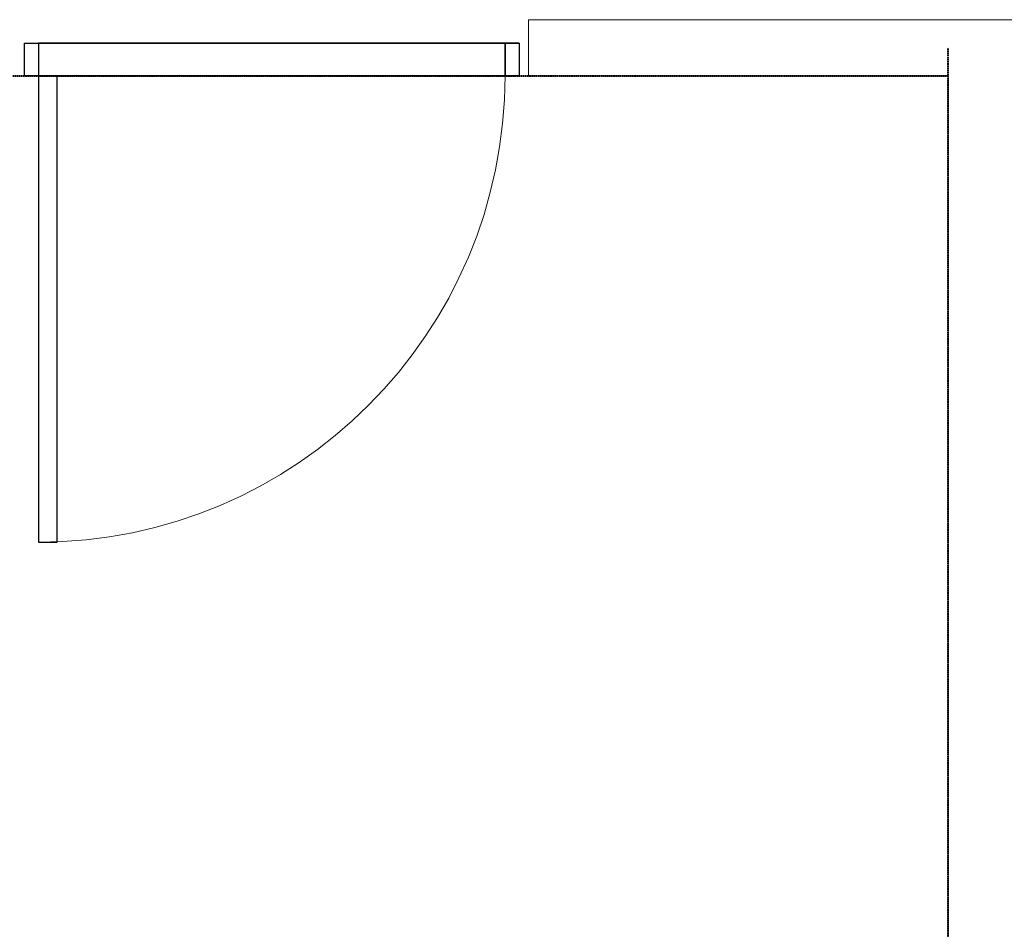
# Model space of a CAD drawing. Header units: millimetres. Extents: x 105028 to 874735, y -568483 to 191941.
# Tile 28 of 135: x 211684 to 213794, y 173209 to 175159. Entities that reach past the tile are written whole.
import ezdxf

# ---------------------------------------------------------------- set-up
doc = ezdxf.new("R2010")
doc.units = ezdxf.units.MM
doc.linetypes.add('ADSK_Штриховая_ш3 п1_5', pattern=[4.5, 3, -1.5])
doc.linetypes.add('Штрих_3_1_5_', pattern=[4.5, 3, -1.5])
doc.layers.add('_Разделитель помещений_', color=4, linetype='ADSK_Штриховая_ш3 п1_5', lineweight=40, true_color=0x00ffff)
doc.layers.add('Двери', color=7, linetype='Continuous', lineweight=18)
doc.layers.add('Стены', color=7, linetype='Continuous', lineweight=18)

# ---------------------------------------------------------------- blocks, each defined once
blk = doc.blocks.new('A_DOR_Door - Вн_1_Одинарная_1100x2100-2983685-К2_L01_-1_000__Задание СС')
at = {"layer": 'Двери', "lineweight": 30}
for p, q in [((-530, -60), (-530, 10)), ((-530, 10), (-500, 10)), ((-530, -60), (-530, 10)), ((-530, 10), (530, 10)), ((-500, 10), (-500, -60)), ((-500, 10), (-500, -60)), ((500, 10), (-500, 10)), ((500, 10), (500, -60)), ((530, 10), (500, 10)), ((500, -60), (500, 10)), ((530, 10), (530, -60)), ((530, 10), (530, -60)), ((-500, -60), (-530, -60)), ((530, -60), (-530, -60)), ((-500, -60), (-500, -1060)), ((-460, -60), (-500, -60)), ((-500, -60), (-500, -1060)), ((-500, -60), (500, -60)), ((-460, -1060), (-460, -60)), ((500, -60), (530, -60)), ((-500, -1060), (-460, -1060))]:
    blk.add_line(p, q, dxfattribs=at)
at = {"layer": 'Двери', "color": 8, "lineweight": 9, "true_color": 0x808080}
blk.add_arc((-500, -60), 1000, 270, 0, dxfattribs=at)
blk = doc.blocks.new('135_SLK_K2_AR_rvt-1-К2_L01_-1_000__Задание СС')
at = {"layer": '_Разделитель помещений_', "linetype": 'Штрих_3_1_5_'}
for p, q in [((-12383314.2, 10002640.7), (-12383314.2, 10005300.7)), ((-12385814.2, 10005240.7), (-12383314.2, 10005240.7))]:
    blk.add_line(p, q, dxfattribs=at)
at = {"layer": 'Стены'}
for p, q in [((-12384214.2, 10005360.7), (-12382494.2, 10005360.7)), ((-12382494.2, 10005360.7), (-12384214.2, 10005360.7)), ((-12384214.2, 10005240.7), (-12384214.2, 10005360.7)), ((-12384214.2, 10005360.7), (-12384214.2, 10005240.7)), ((-12384214.2, 10005240.7), (-12383314.2, 10005240.7)), ((-12383314.2, 10005240.7), (-12384214.2, 10005240.7)), ((-12383314.2, 10005240.7), (-12383314.2, 10002700.7)), ((-12383314.2, 10002700.7), (-12383314.2, 10005240.7))]:
    blk.add_line(p, q, dxfattribs=at)
at = {"layer": 'Двери', "lineweight": 18}
blk.add_blockref('A_DOR_Door - Вн_1_Одинарная_1100x2100-2983685-К2_L01_-1_000__Задание СС', (-12384764.2, 10005300.7), dxfattribs=at)

msp = doc.modelspace()

# ---------------------------------------------------------------- block references
at = {"lineweight": 5}
msp.add_blockref('135_SLK_K2_AR_rvt-1-К2_L01_-1_000__Задание СС', (12596988, -9830201.6), dxfattribs=at)

doc.saveas('drawing.dxf')
